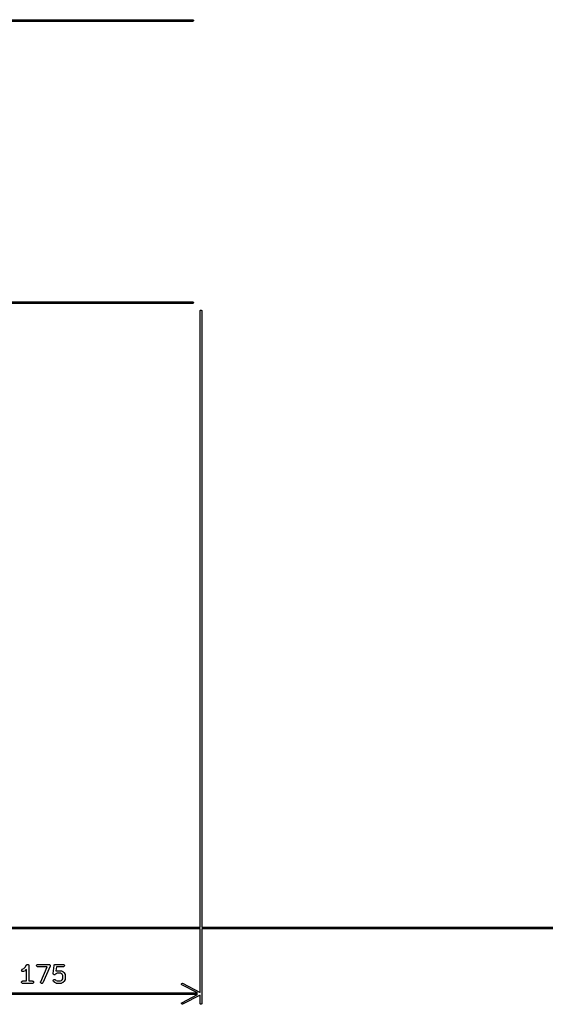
# Model space of a CAD drawing. Header units: inches. Extents: x 0.4 to 11.3, y -7.9 to -0.4.
# Tile 5 of 23: x 1.6 to 2.9, y -6.5 to -4.2. Entities that reach past the tile are written whole.
import ezdxf

# ---------------------------------------------------------------- set-up
doc = ezdxf.new("R2010")
doc.units = ezdxf.units.IN
doc.header["$MEASUREMENT"] = 0
doc.layers.add('User.Drawings', color=9, linetype='CONTINUOUS', true_color=0xc2c2c2)

msp = doc.modelspace()

# ---------------------------------------------------------------- linework, layer by layer
at = {"layer": 'User.Drawings', "linetype": 'CONTINUOUS'}
for p, q in [((1.1229, -4.1811), (2.0536, -4.1811)), ((2.0586, -4.185), (1.1375, -4.185)), ((2.0536, -4.1811), (2.0586, -4.1811)), ((2.0586, -4.1811), (2.0593, -4.1813)), ((2.0593, -4.1849), (2.0586, -4.185)), ((2.0593, -4.1813), (2.0604, -4.1823)), ((2.0604, -4.1838), (2.0593, -4.1849)), ((2.0604, -4.1823), (2.0604, -4.1838)), ((1.1375, -4.8504), (2.0586, -4.8504)), ((2.0586, -4.8543), (1.141, -4.8543)), ((2.0586, -4.8504), (2.0593, -4.8505)), ((2.0593, -4.8542), (2.0586, -4.8543)), ((2.0593, -4.8505), (2.0604, -4.8516)), ((2.0604, -4.8531), (2.0593, -4.8542)), ((2.0604, -4.8516), (2.0604, -4.8531)), ((2.0763, -4.872), (2.0764, -4.8713)), ((2.0763, -6.3339), (2.0763, -4.872)), ((2.0764, -4.8713), (2.0775, -4.8702)), ((2.0775, -4.8702), (2.079, -4.8702)), ((2.079, -4.8702), (2.0801, -4.8713)), ((2.0801, -4.8713), (2.0802, -4.872)), ((2.0802, -4.872), (2.0802, -6.3339)), ((1.2193, -6.3339), (2.0763, -6.3339)), ((2.0763, -6.3378), (1.2193, -6.3378)), ((2.0763, -6.4885), (2.0763, -6.3378)), ((2.0802, -6.3339), (11.1004, -6.3339)), ((11.1267, -6.3378), (2.0802, -6.3378)), ((2.0802, -6.3378), (2.0802, -6.5148)), ((1.6646, -6.4234), (1.665, -6.4229)), ((1.665, -6.4229), (1.6652, -6.4227)), ((1.6652, -6.4227), (1.6654, -6.4225)), ((1.6654, -6.4225), (1.6657, -6.4224)), ((1.6657, -6.4224), (1.6659, -6.4223)), ((1.6659, -6.4223), (1.6662, -6.4222)), ((1.6662, -6.4222), (1.6665, -6.4221)), ((1.6665, -6.4221), (1.6668, -6.4221)), ((1.6668, -6.4221), (1.667, -6.422)), ((1.667, -6.422), (1.6673, -6.4221)), ((1.6673, -6.4221), (1.6676, -6.4221)), ((1.6676, -6.4221), (1.6679, -6.4222)), ((1.6679, -6.4222), (1.6682, -6.4223)), ((1.6682, -6.4223), (1.6684, -6.4224)), ((1.6684, -6.4224), (1.6687, -6.4225)), ((1.6687, -6.4225), (1.6689, -6.4227)), ((1.6689, -6.4227), (1.6691, -6.4229)), ((1.6691, -6.4229), (1.6693, -6.4231)), ((1.689, -6.4234), (1.6898, -6.4225)), ((1.6898, -6.4225), (1.6908, -6.4221)), ((1.6908, -6.4221), (1.6914, -6.422)), ((1.6914, -6.422), (1.7177, -6.422)), ((1.7177, -6.422), (1.7182, -6.4221)), ((1.7182, -6.4221), (1.7183, -6.4221)), ((1.7183, -6.4221), (1.7183, -6.4221)), ((1.7183, -6.4221), (1.7188, -6.4223)), ((1.7188, -6.4223), (1.7193, -6.4225)), ((1.7193, -6.4225), (1.7193, -6.4226)), ((1.7193, -6.4226), (1.7193, -6.4226)), ((1.7193, -6.4226), (1.7197, -6.423)), ((1.7197, -6.423), (1.7201, -6.4234)), ((1.7304, -6.4231), (1.7307, -6.4228)), ((1.7307, -6.4228), (1.731, -6.4225)), ((1.731, -6.4225), (1.7312, -6.4225)), ((1.7312, -6.4225), (1.7313, -6.4224)), ((1.7313, -6.4224), (1.7317, -6.4223)), ((1.7317, -6.4223), (1.7321, -6.4221)), ((1.7321, -6.4221), (1.7323, -6.4221)), ((1.7323, -6.4221), (1.7324, -6.4221)), ((1.7324, -6.4221), (1.7325, -6.4221)), ((1.7325, -6.4221), (1.7327, -6.422)), ((1.7327, -6.422), (1.7514, -6.422)), ((1.7514, -6.422), (1.752, -6.4221)), ((1.752, -6.4221), (1.7531, -6.4225)), ((1.7531, -6.4225), (1.7539, -6.4234)), ((1.6529, -6.4359), (1.6532, -6.4348)), ((1.653, -6.437), (1.6529, -6.4359)), ((1.6535, -6.4381), (1.653, -6.437)), ((1.6532, -6.4348), (1.654, -6.4339)), ((1.6543, -6.4388), (1.6535, -6.4381)), ((1.654, -6.4339), (1.6545, -6.4336)), ((1.6554, -6.4392), (1.6543, -6.4388)), ((1.6545, -6.4336), (1.6578, -6.4319)), ((1.6566, -6.4391), (1.6554, -6.4392)), ((1.6571, -6.4389), (1.6566, -6.4391)), ((1.6609, -6.437), (1.6571, -6.4389)), ((1.6578, -6.4319), (1.661, -6.4287)), ((1.6611, -6.4369), (1.6609, -6.437)), ((1.661, -6.4287), (1.6646, -6.4234)), ((1.6612, -6.4368), (1.6611, -6.4369)), ((1.6613, -6.4368), (1.6612, -6.4368)), ((1.6614, -6.4367), (1.6613, -6.4368)), ((1.6616, -6.4365), (1.6614, -6.4366)), ((1.6614, -6.4366), (1.6614, -6.4367)), ((1.6641, -6.434), (1.6616, -6.4365)), ((1.6641, -6.4614), (1.6641, -6.434)), ((1.6646, -6.4234), (1.6646, -6.4234)), ((1.6646, -6.4234), (1.6646, -6.4234)), ((1.6646, -6.4234), (1.6646, -6.4234)), ((1.6693, -6.4231), (1.6695, -6.4234)), ((1.6695, -6.4234), (1.6696, -6.4236)), ((1.6696, -6.4236), (1.6698, -6.4239)), ((1.6698, -6.4239), (1.6698, -6.4241)), ((1.6698, -6.4241), (1.6699, -6.4244)), ((1.6699, -6.4244), (1.67, -6.425)), ((1.67, -6.425), (1.67, -6.425)), ((1.67, -6.425), (1.67, -6.425)), ((1.67, -6.425), (1.67, -6.425)), ((1.67, -6.425), (1.67, -6.4614)), ((1.6885, -6.4244), (1.689, -6.4234)), ((1.6885, -6.4256), (1.6885, -6.4244)), ((1.689, -6.4266), (1.6885, -6.4256)), ((1.6898, -6.4274), (1.689, -6.4266)), ((1.6908, -6.4279), (1.6898, -6.4274)), ((1.6914, -6.4279), (1.6908, -6.4279)), ((1.7132, -6.4279), (1.6914, -6.4279)), ((1.6981, -6.4632), (1.7132, -6.4279)), ((1.7204, -6.4262), (1.7035, -6.4655)), ((1.7201, -6.4234), (1.7201, -6.4234)), ((1.7201, -6.4234), (1.7201, -6.4234)), ((1.7201, -6.4234), (1.7203, -6.4239)), ((1.7203, -6.4239), (1.7206, -6.4244)), ((1.7206, -6.4256), (1.7204, -6.4262)), ((1.7206, -6.4244), (1.7206, -6.4244)), ((1.7206, -6.4244), (1.7206, -6.4245)), ((1.7206, -6.4245), (1.7206, -6.425)), ((1.7206, -6.425), (1.7206, -6.4256)), ((1.7206, -6.4256), (1.7206, -6.4256)), ((1.7206, -6.4256), (1.7206, -6.4256)), ((1.7279, -6.4434), (1.7297, -6.4247)), ((1.7279, -6.444), (1.7279, -6.4434)), ((1.7279, -6.4442), (1.7279, -6.444)), ((1.7279, -6.4443), (1.7279, -6.4442)), ((1.7281, -6.4447), (1.7279, -6.4443)), ((1.7282, -6.4451), (1.7281, -6.4447)), ((1.7283, -6.4452), (1.7282, -6.4451)), ((1.7283, -6.4454), (1.7283, -6.4452)), ((1.7286, -6.4457), (1.7283, -6.4454)), ((1.7289, -6.446), (1.7286, -6.4457)), ((1.729, -6.4461), (1.7289, -6.446)), ((1.7292, -6.4462), (1.729, -6.4461)), ((1.7295, -6.4464), (1.7292, -6.4462)), ((1.7299, -6.4466), (1.7295, -6.4464)), ((1.7297, -6.4247), (1.7298, -6.4245)), ((1.7298, -6.4241), (1.73, -6.4238)), ((1.7298, -6.4243), (1.7298, -6.4241)), ((1.7298, -6.4244), (1.7298, -6.4243)), ((1.7298, -6.4245), (1.7298, -6.4244)), ((1.73, -6.4238), (1.7302, -6.4234)), ((1.7302, -6.4234), (1.7303, -6.4232)), ((1.7303, -6.4232), (1.7304, -6.4231)), ((1.7318, -6.4465), (1.7314, -6.4466)), ((1.7322, -6.4463), (1.7318, -6.4465)), ((1.7323, -6.4463), (1.7322, -6.4463)), ((1.7324, -6.4462), (1.7323, -6.4463)), ((1.7329, -6.4458), (1.7324, -6.4462)), ((1.7344, -6.4443), (1.7329, -6.4458)), ((1.7353, -6.4279), (1.7344, -6.4377)), ((1.7344, -6.4377), (1.7351, -6.4373)), ((1.7371, -6.4429), (1.7344, -6.4443)), ((1.7351, -6.4373), (1.7356, -6.4371)), ((1.7514, -6.4279), (1.7353, -6.4279)), ((1.7356, -6.4371), (1.7357, -6.4371)), ((1.7357, -6.4371), (1.7358, -6.4371)), ((1.7358, -6.4371), (1.7364, -6.437)), ((1.7364, -6.437), (1.7458, -6.437)), ((1.7451, -6.4429), (1.7371, -6.4429)), ((1.7478, -6.4443), (1.7451, -6.4429)), ((1.7458, -6.437), (1.7464, -6.4371)), ((1.7464, -6.4371), (1.7465, -6.4371)), ((1.7465, -6.4371), (1.7466, -6.4371)), ((1.7466, -6.4371), (1.7471, -6.4373)), ((1.7471, -6.4373), (1.7509, -6.4392)), ((1.749, -6.4455), (1.7478, -6.4443)), ((1.7503, -6.4482), (1.749, -6.4455)), ((1.7509, -6.4392), (1.7511, -6.4394)), ((1.7511, -6.4394), (1.7512, -6.4394)), ((1.7512, -6.4394), (1.7513, -6.4395)), ((1.7513, -6.4395), (1.7513, -6.4395)), ((1.7513, -6.4395), (1.7514, -6.4396)), ((1.752, -6.4279), (1.7514, -6.4279)), ((1.7514, -6.4396), (1.7516, -6.4398)), ((1.7516, -6.4398), (1.7535, -6.4417)), ((1.7531, -6.4274), (1.752, -6.4279)), ((1.7539, -6.4266), (1.7531, -6.4274)), ((1.7535, -6.4417), (1.7537, -6.4419)), ((1.7537, -6.4419), (1.7537, -6.4419)), ((1.7537, -6.4419), (1.7538, -6.442)), ((1.7538, -6.442), (1.7539, -6.4421)), ((1.7539, -6.4234), (1.7543, -6.4244)), ((1.7543, -6.4256), (1.7539, -6.4266)), ((1.7539, -6.4421), (1.7539, -6.4422)), ((1.7539, -6.4422), (1.7541, -6.4424)), ((1.7541, -6.4424), (1.7559, -6.4462)), ((1.7543, -6.4244), (1.7543, -6.4256)), ((1.7559, -6.4462), (1.7561, -6.4467)), ((1.6529, -6.4638), (1.6533, -6.4627)), ((1.6529, -6.4649), (1.6529, -6.4638)), ((1.6533, -6.466), (1.6529, -6.4649)), ((1.6533, -6.4627), (1.6542, -6.4619)), ((1.6542, -6.4668), (1.6533, -6.466)), ((1.6542, -6.4619), (1.6552, -6.4615)), ((1.6552, -6.4673), (1.6542, -6.4668)), ((1.6552, -6.4615), (1.6558, -6.4614)), ((1.6558, -6.4673), (1.6552, -6.4673)), ((1.6558, -6.4614), (1.6641, -6.4614)), ((1.6783, -6.4673), (1.6558, -6.4673)), ((1.67, -6.4614), (1.6783, -6.4614)), ((1.6783, -6.4614), (1.6789, -6.4615)), ((1.6789, -6.4673), (1.6783, -6.4673)), ((1.6789, -6.4615), (1.6799, -6.4619)), ((1.6799, -6.4668), (1.6789, -6.4673)), ((1.6799, -6.4619), (1.6808, -6.4627)), ((1.6808, -6.466), (1.6799, -6.4668)), ((1.6808, -6.4627), (1.6812, -6.4638)), ((1.6812, -6.4649), (1.6808, -6.466)), ((1.6812, -6.4638), (1.6812, -6.4649)), ((1.6979, -6.4638), (1.6981, -6.4632)), ((1.6979, -6.4649), (1.6979, -6.4638)), ((1.6983, -6.466), (1.6979, -6.4649)), ((1.6991, -6.4668), (1.6983, -6.466)), ((1.7002, -6.4673), (1.6991, -6.4668)), ((1.7013, -6.4673), (1.7002, -6.4673)), ((1.7024, -6.4668), (1.7013, -6.4673)), ((1.7032, -6.466), (1.7024, -6.4668)), ((1.7035, -6.4655), (1.7032, -6.466)), ((1.7279, -6.46), (1.7283, -6.459)), ((1.7279, -6.4612), (1.7279, -6.46)), ((1.7283, -6.4623), (1.7279, -6.4612)), ((1.7283, -6.459), (1.7292, -6.4582)), ((1.7287, -6.4627), (1.7283, -6.4623)), ((1.7306, -6.4646), (1.7287, -6.4627)), ((1.7292, -6.4582), (1.7302, -6.4577)), ((1.7301, -6.4466), (1.7299, -6.4466)), ((1.7302, -6.4466), (1.7301, -6.4466)), ((1.7306, -6.4466), (1.7302, -6.4466)), ((1.7302, -6.4577), (1.7314, -6.4577)), ((1.7311, -6.4467), (1.7306, -6.4466)), ((1.7308, -6.4648), (1.7306, -6.4646)), ((1.7309, -6.4648), (1.7308, -6.4648)), ((1.7309, -6.4649), (1.7309, -6.4648)), ((1.731, -6.4649), (1.7309, -6.4649)), ((1.7311, -6.465), (1.731, -6.4649)), ((1.7312, -6.4466), (1.7311, -6.4467)), ((1.7313, -6.4651), (1.7311, -6.465)), ((1.7314, -6.4466), (1.7312, -6.4466)), ((1.7351, -6.467), (1.7313, -6.4651)), ((1.7314, -6.4577), (1.7324, -6.4582)), ((1.7324, -6.4582), (1.7329, -6.4585)), ((1.7329, -6.4585), (1.7344, -6.4601)), ((1.7344, -6.4601), (1.7371, -6.4614)), ((1.7356, -6.4672), (1.7351, -6.467)), ((1.7357, -6.4672), (1.7356, -6.4672)), ((1.7358, -6.4673), (1.7357, -6.4672)), ((1.7364, -6.4673), (1.7358, -6.4673)), ((1.7458, -6.4673), (1.7364, -6.4673)), ((1.7371, -6.4614), (1.7451, -6.4614)), ((1.7451, -6.4614), (1.7478, -6.4601)), ((1.7464, -6.4673), (1.7458, -6.4673)), ((1.7465, -6.4672), (1.7464, -6.4673)), ((1.7466, -6.4672), (1.7465, -6.4672)), ((1.7471, -6.467), (1.7466, -6.4672)), ((1.7509, -6.4651), (1.7471, -6.467)), ((1.7478, -6.4601), (1.749, -6.4589)), ((1.749, -6.4589), (1.7503, -6.4562)), ((1.7503, -6.4562), (1.7503, -6.4482)), ((1.7511, -6.465), (1.7509, -6.4651)), ((1.7512, -6.4649), (1.7511, -6.465)), ((1.7513, -6.4649), (1.7512, -6.4649)), ((1.7514, -6.4648), (1.7513, -6.4648)), ((1.7513, -6.4648), (1.7513, -6.4649)), ((1.7516, -6.4646), (1.7514, -6.4648)), ((1.7535, -6.4627), (1.7516, -6.4646)), ((1.7537, -6.4625), (1.7535, -6.4627)), ((1.7538, -6.4623), (1.7537, -6.4624)), ((1.7537, -6.4624), (1.7537, -6.4625)), ((1.7539, -6.4623), (1.7538, -6.4623)), ((1.7541, -6.4619), (1.7539, -6.4622)), ((1.7539, -6.4622), (1.7539, -6.4623)), ((1.7559, -6.4582), (1.7541, -6.4619)), ((1.7561, -6.4576), (1.7559, -6.4582)), ((1.7561, -6.4467), (1.7561, -6.4468)), ((1.7561, -6.4468), (1.7562, -6.4469)), ((1.7562, -6.4574), (1.7561, -6.4575)), ((1.7561, -6.4575), (1.7561, -6.4576)), ((1.7562, -6.4469), (1.7562, -6.4475)), ((1.7562, -6.4475), (1.7562, -6.4569)), ((1.7562, -6.4569), (1.7562, -6.4574)), ((2.0319, -6.4685), (2.0326, -6.4671)), ((2.0324, -6.4699), (2.0319, -6.4685)), ((2.0326, -6.4671), (2.0341, -6.4667)), ((2.0341, -6.4667), (2.0348, -6.4669)), ((2.0348, -6.4669), (2.0763, -6.4885)), ((1.2077, -6.4898), (2.0702, -6.4898)), ((2.033, -6.4704), (2.0324, -6.4699)), ((2.0702, -6.4898), (2.033, -6.4704)), ((2.0702, -6.4937), (1.2077, -6.4937)), ((2.0319, -6.515), (2.0324, -6.5136)), ((2.0326, -6.5163), (2.0319, -6.515)), ((2.0324, -6.5136), (2.033, -6.5131)), ((2.0341, -6.5168), (2.0326, -6.5163)), ((2.033, -6.5131), (2.0702, -6.4937)), ((2.0763, -6.495), (2.0348, -6.5166)), ((2.0763, -6.5148), (2.0763, -6.495)), ((2.0764, -6.5156), (2.0763, -6.5148)), ((2.0775, -6.5166), (2.0764, -6.5156)), ((2.0801, -6.5156), (2.079, -6.5166)), ((2.0802, -6.5148), (2.0801, -6.5156)), ((2.0348, -6.5166), (2.0341, -6.5168)), ((2.079, -6.5166), (2.0775, -6.5166))]:
    msp.add_line(p, q, dxfattribs=at)

doc.saveas('drawing.dxf')
